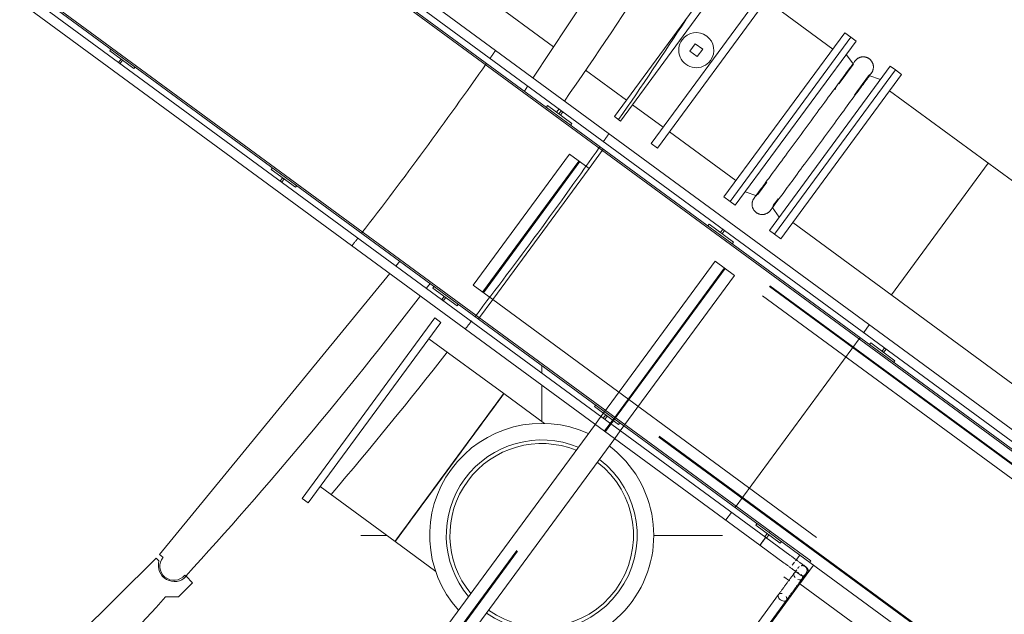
# Model space of a CAD drawing. Header units: metres. Extents: x 135583 to 135939, y 457896 to 458258.
# Tile 120 of 256: x 135658.47 to 135663.37, y 458118.76 to 458121.72. Entities that reach past the tile are written whole.
import ezdxf

# ---------------------------------------------------------------- set-up
doc = ezdxf.new("R2010")
doc.units = ezdxf.units.M
doc.linetypes.add('Hidden', pattern=[4, 2, -2])
doc.layers.add('NIEUWE INSTALLATIE', color=250, linetype='Continuous', lineweight=0)

msp = doc.modelspace()

# ---------------------------------------------------------------- linework, layer by layer
at = {"layer": 'NIEUWE INSTALLATIE'}
for p, q in [((135663.982, 458119.2589), (135623.2645, 458149.1732)), ((135623.2749, 458149.1057), (135663.9145, 458119.2486)), ((135663.8725, 458119.2421), (135623.2813, 458149.0637)), ((135623.283, 458149.0525), (135663.8613, 458119.2404)), ((135622.5501, 458148.2008), (135662.1495, 458119.1078)), ((135662.1781, 458119.1468), (135622.6176, 458148.2111)), ((135622.6596, 458148.2175), (135662.1959, 458119.171)), ((135662.2007, 458119.1774), (135622.6708, 458148.2192)), ((135661.9791, 458122.8867), (135661.0202, 458121.4338)), ((135662.026, 458122.0606), (135661.425, 458121.2426)), ((135662.0566, 458122.0381), (135661.4556, 458121.2201)), ((135660.5725, 458121.9943), (135661.1231, 458121.5897)), ((135662.2097, 458121.9256), (135661.6088, 458121.1076)), ((135662.2403, 458121.9031), (135661.6394, 458121.0851)), ((135662.5115, 458121.5786), (135662.1805, 458121.8217)), ((135662.5713, 458121.6599), (135661.9703, 458120.842)), ((135662.6019, 458121.6374), (135662.5713, 458121.6599)), ((135661.8278, 458121.605), (135661.8005, 458121.5679)), ((135661.8648, 458121.5778), (135661.8278, 458121.605)), ((135662.6019, 458121.6374), (135662.001, 458120.8195)), ((135658.9198, 458121.5779), (135658.9139, 458121.5698)), ((135658.9139, 458121.5698), (135659.0347, 458121.481)), ((135661.8005, 458121.5679), (135661.8376, 458121.5407)), ((135661.8376, 458121.5407), (135661.8648, 458121.5778)), ((135658.9703, 458121.5284), (135658.9581, 458121.5118)), ((135658.9662, 458121.5059), (135658.9783, 458121.5224)), ((135658.9783, 458121.5224), (135658.9703, 458121.5284)), ((135659.0347, 458121.481), (135659.0407, 458121.4891)), ((135661.2818, 458121.4732), (135661.4848, 458121.324)), ((135662.8235, 458121.4746), (135662.2226, 458120.6567)), ((135662.8542, 458121.4521), (135662.2532, 458120.6342)), ((135662.8542, 458121.4521), (135662.8235, 458121.4746)), ((135660.9945, 458121.3949), (135660.9775, 458121.3691)), ((135663.9217, 458120.5425), (135662.7944, 458121.3707)), ((135661.0928, 458121.2968), (135661.0868, 458121.2887)), ((135661.2137, 458121.208), (135661.0928, 458121.2968)), ((135661.138, 458121.2636), (135661.1499, 458121.2807)), ((135661.1613, 458121.2719), (135661.1492, 458121.2553)), ((135661.1492, 458121.2553), (135661.1572, 458121.2494)), ((135661.1572, 458121.2494), (135661.1694, 458121.266)), ((135661.5154, 458121.3015), (135661.6686, 458121.189)), ((135661.2077, 458121.1999), (135661.2137, 458121.208)), ((135661.425, 458121.2426), (135661.4556, 458121.2201)), ((135661.6992, 458121.1665), (135662.0301, 458120.9234)), ((135661.6088, 458121.1076), (135661.6394, 458121.0851)), ((135659.7237, 458120.9872), (135659.7178, 458120.9792)), ((135659.7178, 458120.9792), (135659.8387, 458120.8904)), ((135659.7742, 458120.9377), (135659.762, 458120.9212)), ((135659.7701, 458120.9153), (135659.7823, 458120.9318)), ((135659.7823, 458120.9318), (135659.7742, 458120.9377)), ((135659.8387, 458120.8904), (135659.8446, 458120.8984)), ((135661.9703, 458120.842), (135662.001, 458120.8195)), ((135662.313, 458120.7155), (135663.4403, 458119.8873)), ((135661.8967, 458120.7062), (135661.8908, 458120.6981)), ((135662.0176, 458120.6174), (135661.8967, 458120.7062)), ((135661.9653, 458120.6813), (135661.9531, 458120.6647)), ((135661.9612, 458120.6588), (135661.9733, 458120.6753)), ((135661.9531, 458120.6647), (135661.9612, 458120.6588)), ((135662.0116, 458120.6093), (135662.0176, 458120.6174)), ((135662.2226, 458120.6567), (135662.2532, 458120.6342)), ((135660.3576, 458120.5216), (135660.338, 458120.4977)), ((135660.3084, 458120.4616), (135659.1617, 458119.062)), ((135660.4892, 458120.3865), (135660.5079, 458120.4111)), ((135660.5276, 458120.3966), (135660.5217, 458120.3886)), ((135660.5217, 458120.3886), (135660.6426, 458120.2997)), ((135660.5781, 458120.3471), (135660.566, 458120.3306)), ((135660.574, 458120.3247), (135660.5862, 458120.3412)), ((135660.5862, 458120.3412), (135660.5781, 458120.3471)), ((135660.6426, 458120.2997), (135660.6485, 458120.3078)), ((135659.8714, 458119.3412), (135660.5316, 458120.2398)), ((135660.5622, 458120.2173), (135660.5316, 458120.2398)), ((135659.902, 458119.3187), (135660.5622, 458120.2173)), ((135660.8749, 458119.8628), (135660.5027, 458120.1363)), ((135662.7006, 458120.1155), (135662.6947, 458120.1075)), ((135662.8215, 458120.0267), (135662.7006, 458120.1155)), ((135662.7692, 458120.0906), (135662.757, 458120.0741)), ((135662.7651, 458120.0682), (135662.7772, 458120.0847)), ((135662.757, 458120.0741), (135662.7651, 458120.0682)), ((135661.0637, 458119.9645), (135661.0637, 458120.0028)), ((135662.8156, 458120.0187), (135662.8215, 458120.0267)), ((135661.0637, 458119.7219), (135661.0637, 458119.9067)), ((135661.0775, 458119.714), (135660.8749, 458119.8628)), ((135661.3315, 458119.806), (135661.3256, 458119.7979)), ((135661.3256, 458119.7979), (135661.4465, 458119.7091)), ((135661.3581, 458119.7482), (135661.3704, 458119.765)), ((135661.3581, 458119.7482), (135661.3704, 458119.765)), ((135661.382, 458119.7565), (135661.3699, 458119.74)), ((135661.3779, 458119.734), (135661.3901, 458119.7506)), ((135661.3901, 458119.7506), (135661.382, 458119.7565)), ((135659.7086, 458117.5031), (135661.3305, 458119.7107)), ((135659.7086, 458117.5031), (135661.3305, 458119.7107)), ((135661.4465, 458119.7091), (135661.4524, 458119.7172)), ((135661.473, 458119.7021), (135661.4548, 458119.6772)), ((135661.473, 458119.7021), (135661.4548, 458119.6772)), ((135661.4272, 458119.6396), (135659.8053, 458117.432)), ((135661.4272, 458119.6396), (135659.8053, 458117.432)), ((135660.6043, 458119.4945), (135660.562, 458119.4369)), ((135659.9615, 458119.3997), (135660.3338, 458119.1262)), ((135659.8714, 458119.3412), (135659.902, 458119.3187)), ((135662.1355, 458119.2154), (135662.1295, 458119.2073)), ((135662.1295, 458119.2073), (135662.2504, 458119.1185)), ((135660.1637, 458119.157), (135660.2918, 458119.157)), ((135661.62, 458119.157), (135661.9637, 458119.157)), ((135662.186, 458119.1659), (135662.1738, 458119.1493)), ((135662.299, 458119.058), (135662.1781, 458119.1468)), ((135662.1819, 458119.1434), (135662.194, 458119.1599)), ((135662.194, 458119.1599), (135662.186, 458119.1659)), ((135662.2007, 458119.1774), (135662.1959, 458119.171)), ((135662.2006, 458119.1774), (135662.1959, 458119.171)), ((135662.1959, 458119.171), (135662.3482, 458119.0591)), ((135662.4021, 458119.0294), (135662.2006, 458119.1774)), ((135660.3338, 458119.1262), (135660.3347, 458119.1275)), ((135660.3338, 458119.1262), (135660.5364, 458118.9774)), ((135662.1495, 458119.1079), (135662.2704, 458119.0191)), ((135662.2504, 458119.1185), (135662.2563, 458119.1266)), ((135659.1617, 458119.062), (135659.1791, 458119.0477)), ((135662.299, 458119.058), (135662.2999, 458119.0574)), ((135659.1451, 458119.0437), (135657.4654, 458117.3773)), ((135659.1592, 458119.0295), (135659.1451, 458119.0437)), ((135662.4167, 458119.0088), (135662.3371, 458118.9004)), ((135662.4167, 458119.0088), (135662.3486, 458118.9161)), ((135662.3974, 458119.0229), (135662.4021, 458119.0294)), ((135659.2874, 458118.959), (135659.2932, 458118.9542)), ((135659.3267, 458118.921), (135659.295, 458118.9529)), ((135662.2686, 458118.9507), (135662.2965, 458118.9303)), ((135662.3241, 458118.9473), (135662.3199, 458118.9538)), ((135659.2557, 458118.8505), (135659.3267, 458118.921)), ((135662.3348, 458118.9021), (135662.3371, 458118.9004)), ((135662.3486, 458118.9161), (135663.0739, 458118.3832)), ((135662.2425, 458118.863), (135660.7053, 458116.7708)), ((135662.3371, 458118.9004), (135660.749, 458116.7387)), ((135662.2427, 458118.8634), (135662.2425, 458118.863)), ((135659.1921, 458118.8508), (135659.2557, 458118.8505)), ((135660.7443, 458116.7422), (135662.2814, 458118.8344))]:
    msp.add_line(p, q, dxfattribs=at)
at = {"layer": 'NIEUWE INSTALLATIE', "extrusion": (0, 0, -1)}
for p, q in [((135662.001, 458120.8195), (135662.6019, 458121.6374)), ((135662.0268, 458120.8005), (135662.6277, 458121.6185)), ((135662.6277, 458121.6185), (135662.6019, 458121.6374)), ((135662.6147, 458121.5028), (135662.5789, 458121.552)), ((135662.1968, 458120.6756), (135662.7978, 458121.4936)), ((135662.8235, 458121.4746), (135662.2226, 458120.6567)), ((135662.8235, 458121.4746), (135662.7978, 458121.4936)), ((135662.7489, 458121.4271), (135662.6912, 458121.4465)), ((135662.137, 458120.8526), (135662.1836, 458120.9161)), ((135662.0756, 458120.867), (135662.1333, 458120.8476)), ((135662.001, 458120.8195), (135662.0268, 458120.8005)), ((135662.2099, 458120.7913), (135662.2456, 458120.7421)), ((135662.1968, 458120.6756), (135662.2226, 458120.6567))]:
    msp.add_line(p, q, dxfattribs=at)
at = {"layer": 'NIEUWE INSTALLATIE', "linetype": 'Hidden'}
for p, q in [((135661.2992, 458120.9838), (135661.3702, 458121.0805)), ((135661.2992, 458120.9838), (135661.3702, 458121.0805)), ((135660.7229, 458120.4021), (135661.2025, 458121.0549)), ((135660.7229, 458120.4021), (135661.2025, 458121.0549)), ((135660.7692, 458120.368), (135661.2488, 458121.0208)), ((135660.7692, 458120.368), (135661.2488, 458121.0208)), ((135660.7733, 458120.3651), (135661.2528, 458121.0179)), ((135660.7733, 458120.3651), (135661.2528, 458121.0179)), ((135661.2025, 458121.0549), (135661.2992, 458120.9838)), ((135661.2025, 458121.0549), (135661.2992, 458120.9838)), ((135663.8081, 458119.2119), (135661.3332, 458121.0301)), ((135663.8081, 458119.2119), (135661.3332, 458121.0301)), ((135663.8111, 458119.2159), (135661.3362, 458121.0342)), ((135663.8111, 458119.2159), (135661.3362, 458121.0342)), ((135663.2852, 458121.01), (135662.8039, 458120.3549)), ((135663.2852, 458121.01), (135662.8039, 458120.3549)), ((135661.2992, 458120.9838), (135660.8196, 458120.331)), ((135661.2992, 458120.9838), (135660.8196, 458120.331)), ((135663.774, 458119.1656), (135661.2992, 458120.9838)), ((135663.774, 458119.1656), (135661.2992, 458120.9838)), ((135661.3704, 458119.7651), (135661.927, 458120.5226)), ((135661.3704, 458119.7651), (135661.927, 458120.5226)), ((135661.3704, 458119.7651), (135661.927, 458120.5226)), ((135661.927, 458120.5226), (135662.0237, 458120.4515)), ((135661.927, 458120.5226), (135662.0237, 458120.4515)), ((135661.927, 458120.5226), (135662.0237, 458120.4515)), ((135661.4168, 458119.731), (135661.9733, 458120.4885)), ((135661.4168, 458119.731), (135661.9733, 458120.4885)), ((135661.4168, 458119.731), (135661.9733, 458120.4885)), ((135661.4208, 458119.7281), (135661.9773, 458120.4856)), ((135661.4208, 458119.7281), (135661.9773, 458120.4856)), ((135661.4208, 458119.7281), (135661.9773, 458120.4856)), ((135662.0237, 458120.4515), (135661.4731, 458119.7021)), ((135662.0237, 458120.4515), (135661.4731, 458119.7021)), ((135662.0237, 458120.4515), (135661.4731, 458119.7021)), ((135660.8196, 458120.331), (135660.7229, 458120.4021)), ((135660.8196, 458120.331), (135660.7229, 458120.4021)), ((135660.7485, 458120.2343), (135660.8196, 458120.331)), ((135660.7485, 458120.2343), (135660.8196, 458120.331)), ((135660.8196, 458120.331), (135663.2945, 458118.5128)), ((135660.8196, 458120.331), (135663.2945, 458118.5128)), ((135663.2575, 458118.4624), (135660.7826, 458120.2807)), ((135663.2575, 458118.4624), (135660.7826, 458120.2807)), ((135663.2604, 458118.4665), (135660.7855, 458120.2847)), ((135663.2604, 458118.4665), (135660.7855, 458120.2847)), ((135662.6934, 458120.2045), (135662.6659, 458120.167)), ((135662.6934, 458120.2045), (135662.6659, 458120.167)), ((135662.6475, 458120.142), (135662.0259, 458119.2959)), ((135662.6475, 458120.142), (135662.0259, 458119.2959)), ((135661.3305, 458119.7107), (135661.358, 458119.7482)), ((135661.3305, 458119.7107), (135661.358, 458119.7482)), ((135661.3305, 458119.7107), (135661.358, 458119.7482)), ((135661.3768, 458119.6767), (135661.4044, 458119.7141)), ((135661.3768, 458119.6767), (135661.4044, 458119.7141)), ((135661.3768, 458119.6767), (135661.4044, 458119.7141)), ((135661.3809, 458119.6737), (135661.4084, 458119.7112)), ((135661.3809, 458119.6737), (135661.4084, 458119.7112)), ((135661.3809, 458119.6737), (135661.4084, 458119.7112)), ((135661.4044, 458119.7142), (135661.4167, 458119.731)), ((135661.4044, 458119.7142), (135661.4167, 458119.731)), ((135661.4084, 458119.7112), (135661.4208, 458119.728)), ((135661.4084, 458119.7112), (135661.4208, 458119.728)), ((135659.7549, 458117.469), (135661.3768, 458119.6766)), ((135659.7549, 458117.469), (135661.3768, 458119.6766)), ((135659.7589, 458117.4661), (135661.3808, 458119.6737)), ((135659.7589, 458117.4661), (135661.3808, 458119.6737)), ((135661.4547, 458119.6771), (135661.4272, 458119.6397)), ((135661.4547, 458119.6771), (135661.4272, 458119.6397)), ((135661.4547, 458119.6771), (135661.4272, 458119.6397)), ((135662.0076, 458119.271), (135661.98, 458119.2335)), ((135662.0076, 458119.271), (135661.98, 458119.2335)), ((135662.3265, 458119.0296), (135662.3482, 458119.0591)), ((135662.3482, 458119.0591), (135663.2105, 458118.4256)), ((135660.5994, 458116.6787), (135662.308, 458119.0043)), ((135662.3106, 458119.0078), (135662.3218, 458119.023))]:
    msp.add_line(p, q, dxfattribs=at)
at = {"layer": 'NIEUWE INSTALLATIE', "extrusion": (0, 0, -1), "flags": 128}
for points in [[(-135662.6226, 458121.519), (-135662.6224, 458121.5187), (-135662.6218, 458121.5179), (-135662.6208, 458121.5165), (-135662.6194, 458121.5146), (-135662.6176, 458121.5122), (-135662.6154, 458121.5092), (-135662.6128, 458121.5057), (-135662.6098, 458121.5016), (-135662.6065, 458121.4971), (-135662.6028, 458121.492), (-135662.5987, 458121.4864), (-135662.5942, 458121.4804), (-135662.5894, 458121.4738), (-135662.5842, 458121.4668), (-135662.5787, 458121.4593), (-135662.5729, 458121.4513), (-135662.5667, 458121.4429), (-135662.5602, 458121.4341), (-135662.5535, 458121.4249), (-135662.5464, 458121.4153), (-135662.5391, 458121.4053), (-135662.5314, 458121.3949), (-135662.5236, 458121.3842), (-135662.5155, 458121.3732), (-135662.5071, 458121.3618), (-135662.4985, 458121.3502), (-135662.4898, 458121.3382), (-135662.4808, 458121.326), (-135662.4717, 458121.3136), (-135662.4624, 458121.301), (-135662.453, 458121.2881), (-135662.4434, 458121.2751), (-135662.4337, 458121.2619), (-135662.4239, 458121.2486), (-135662.4141, 458121.2352), (-135662.4041, 458121.2217), (-135662.3942, 458121.2081), (-135662.3841, 458121.1944), (-135662.3741, 458121.1808), (-135662.364, 458121.1671), (-135662.354, 458121.1534), (-135662.344, 458121.1398), (-135662.334, 458121.1263), (-135662.3241, 458121.1128), (-135662.3143, 458121.0994), (-135662.3046, 458121.0861), (-135662.2949, 458121.073), (-135662.2854, 458121.0601), (-135662.2761, 458121.0473), (-135662.2668, 458121.0348), (-135662.2578, 458121.0225), (-135662.2489, 458121.0104), (-135662.2403, 458120.9986), (-135662.2318, 458120.9871), (-135662.2235, 458120.9759), (-135662.2155, 458120.965), (-135662.2078, 458120.9544), (-135662.2003, 458120.9442), (-135662.1931, 458120.9344), (-135662.1861, 458120.9249), (-135662.1795, 458120.9159), (-135662.1732, 458120.9073), (-135662.1672, 458120.8991), (-135662.1615, 458120.8914), (-135662.1561, 458120.8841), (-135662.1511, 458120.8773), (-135662.1465, 458120.8709), (-135662.1422, 458120.8651), (-135662.1382, 458120.8598), (-135662.1347, 458120.8549), (-135662.1315, 458120.8506), (-135662.1287, 458120.8468), (-135662.1263, 458120.8435), (-135662.1243, 458120.8408), (-135662.1227, 458120.8386), (-135662.122, 458120.8376)], [(-135662.6213, 458121.5172), (-135662.6221, 458121.5184), (-135662.6225, 458121.5189), (-135662.6226, 458121.519)], [(-135662.6226, 458121.519), (-135662.6238, 458121.5206), (-135662.6251, 458121.5222), (-135662.6265, 458121.5237), (-135662.6279, 458121.5251), (-135662.6294, 458121.5265), (-135662.6309, 458121.5279), (-135662.6325, 458121.5291), (-135662.6341, 458121.5303), (-135662.6358, 458121.5315), (-135662.6375, 458121.5325), (-135662.6393, 458121.5336), (-135662.6411, 458121.5345), (-135662.6429, 458121.5353), (-135662.6448, 458121.5361), (-135662.6467, 458121.5368), (-135662.6486, 458121.5375), (-135662.6506, 458121.538), (-135662.6525, 458121.5385), (-135662.6545, 458121.5389), (-135662.6565, 458121.5392), (-135662.6585, 458121.5395), (-135662.6606, 458121.5396), (-135662.6626, 458121.5397), (-135662.6646, 458121.5397), (-135662.6666, 458121.5396), (-135662.6687, 458121.5394), (-135662.6707, 458121.5392), (-135662.6727, 458121.5388), (-135662.6747, 458121.5384), (-135662.6766, 458121.538), (-135662.6786, 458121.5374), (-135662.6805, 458121.5367), (-135662.6824, 458121.536), (-135662.6843, 458121.5352), (-135662.6861, 458121.5344), (-135662.6879, 458121.5334), (-135662.6897, 458121.5324), (-135662.6914, 458121.5313), (-135662.693, 458121.5302), (-135662.6947, 458121.529), (-135662.6962, 458121.5277), (-135662.6978, 458121.5263), (-135662.6992, 458121.5249), (-135662.7006, 458121.5235), (-135662.702, 458121.522), (-135662.7033, 458121.5204), (-135662.7045, 458121.5188), (-135662.7057, 458121.5171), (-135662.7068, 458121.5154), (-135662.7078, 458121.5136), (-135662.7087, 458121.5119), (-135662.7096, 458121.51), (-135662.7104, 458121.5082), (-135662.7111, 458121.5063), (-135662.7118, 458121.5043), (-135662.7124, 458121.5024), (-135662.7129, 458121.5004), (-135662.7133, 458121.4985), (-135662.7136, 458121.4965), (-135662.7139, 458121.4944), (-135662.7141, 458121.4924), (-135662.7142, 458121.4904), (-135662.7142, 458121.4884), (-135662.7141, 458121.4863), (-135662.714, 458121.4843), (-135662.7137, 458121.4823), (-135662.7134, 458121.4803), (-135662.713, 458121.4783), (-135662.7126, 458121.4763), (-135662.712, 458121.4744), (-135662.7114, 458121.4724), (-135662.7107, 458121.4705), (-135662.7099, 458121.4687), (-135662.7091, 458121.4668), (-135662.7082, 458121.465), (-135662.7072, 458121.4632), (-135662.7061, 458121.4615), (-135662.705, 458121.4598), (-135662.7038, 458121.4582), (-135662.7025, 458121.4566), (-135662.7012, 458121.4551), (-135662.6998, 458121.4536), (-135662.6984, 458121.4522), (-135662.6969, 458121.4508), (-135662.6953, 458121.4495), (-135662.6937, 458121.4483), (-135662.692, 458121.4471), (-135662.6912, 458121.4465)], [(-135662.2019, 458120.7751), (-135662.2021, 458120.7754), (-135662.2027, 458120.7762), (-135662.2037, 458120.7776), (-135662.2051, 458120.7795), (-135662.2069, 458120.7819), (-135662.2091, 458120.7849), (-135662.2117, 458120.7884), (-135662.2147, 458120.7925), (-135662.218, 458120.797), (-135662.2218, 458120.8021), (-135662.2259, 458120.8077), (-135662.2303, 458120.8137), (-135662.2351, 458120.8203), (-135662.2403, 458120.8273), (-135662.2458, 458120.8348), (-135662.2516, 458120.8428), (-135662.2578, 458120.8512), (-135662.2643, 458120.86), (-135662.271, 458120.8692), (-135662.2781, 458120.8788), (-135662.2855, 458120.8888), (-135662.2931, 458120.8992), (-135662.3009, 458120.9099), (-135662.3091, 458120.9209), (-135662.3174, 458120.9323), (-135662.326, 458120.9439), (-135662.3347, 458120.9559), (-135662.3437, 458120.9681), (-135662.3528, 458120.9805), (-135662.3621, 458120.9931), (-135662.3715, 458121.006), (-135662.3811, 458121.019), (-135662.3908, 458121.0322), (-135662.4006, 458121.0455), (-135662.4104, 458121.0589), (-135662.4204, 458121.0724), (-135662.4304, 458121.086), (-135662.4404, 458121.0997), (-135662.4504, 458121.1133), (-135662.4605, 458121.127), (-135662.4705, 458121.1407), (-135662.4805, 458121.1543), (-135662.4905, 458121.1678), (-135662.5004, 458121.1813), (-135662.5102, 458121.1947), (-135662.5199, 458121.208), (-135662.5296, 458121.2211), (-135662.5391, 458121.234), (-135662.5485, 458121.2468), (-135662.5577, 458121.2593), (-135662.5667, 458121.2716), (-135662.5756, 458121.2837), (-135662.5843, 458121.2955), (-135662.5927, 458121.307), (-135662.601, 458121.3182), (-135662.609, 458121.3291), (-135662.6167, 458121.3397), (-135662.6242, 458121.3499), (-135662.6314, 458121.3597), (-135662.6384, 458121.3692), (-135662.645, 458121.3782), (-135662.6513, 458121.3868), (-135662.6573, 458121.395), (-135662.663, 458121.4027), (-135662.6684, 458121.41), (-135662.6734, 458121.4168), (-135662.678, 458121.4232), (-135662.6823, 458121.429), (-135662.6863, 458121.4344), (-135662.6898, 458121.4392), (-135662.693, 458121.4435), (-135662.6958, 458121.4473), (-135662.6982, 458121.4506), (-135662.7002, 458121.4533), (-135662.7018, 458121.4555), (-135662.7025, 458121.4565)], [(-135662.7043, 458121.4589), (-135662.7041, 458121.4587), (-135662.7035, 458121.4579), (-135662.7025, 458121.4565)], [(-135662.703, 458121.4572), (-135662.7039, 458121.4583), (-135662.7043, 458121.4589), (-135662.7043, 458121.4589)], [(-135662.2019, 458120.7751), (-135662.2007, 458120.7735), (-135662.1994, 458120.7719), (-135662.198, 458120.7704), (-135662.1966, 458120.769), (-135662.1951, 458120.7676), (-135662.1936, 458120.7662), (-135662.192, 458120.765), (-135662.1904, 458120.7638), (-135662.1887, 458120.7626), (-135662.187, 458120.7616), (-135662.1852, 458120.7606), (-135662.1834, 458120.7596), (-135662.1816, 458120.7588), (-135662.1797, 458120.758), (-135662.1778, 458120.7573), (-135662.1759, 458120.7566), (-135662.174, 458120.7561), (-135662.172, 458120.7556), (-135662.17, 458120.7552), (-135662.168, 458120.7549), (-135662.166, 458120.7546), (-135662.164, 458120.7545), (-135662.1619, 458120.7544), (-135662.1599, 458120.7544), (-135662.1579, 458120.7545), (-135662.1558, 458120.7547), (-135662.1538, 458120.7549), (-135662.1518, 458120.7553), (-135662.1498, 458120.7557), (-135662.1479, 458120.7562), (-135662.1459, 458120.7567), (-135662.144, 458120.7574), (-135662.1421, 458120.7581), (-135662.1402, 458120.7589), (-135662.1384, 458120.7597), (-135662.1366, 458120.7607), (-135662.1349, 458120.7617), (-135662.1331, 458120.7628), (-135662.1315, 458120.7639), (-135662.1298, 458120.7651), (-135662.1283, 458120.7664), (-135662.1267, 458120.7678), (-135662.1253, 458120.7692), (-135662.1239, 458120.7706), (-135662.1225, 458120.7721), (-135662.1212, 458120.7737), (-135662.12, 458120.7753), (-135662.1189, 458120.777), (-135662.1178, 458120.7787), (-135662.1167, 458120.7805), (-135662.1158, 458120.7823), (-135662.1149, 458120.7841), (-135662.1141, 458120.7859), (-135662.1134, 458120.7878), (-135662.1127, 458120.7898), (-135662.1121, 458120.7917), (-135662.1116, 458120.7937), (-135662.1112, 458120.7957), (-135662.1109, 458120.7977), (-135662.1106, 458120.7997), (-135662.1105, 458120.8017), (-135662.1104, 458120.8037), (-135662.1103, 458120.8057), (-135662.1104, 458120.8078), (-135662.1105, 458120.8098), (-135662.1108, 458120.8118), (-135662.1111, 458120.8138), (-135662.1115, 458120.8158), (-135662.1119, 458120.8178), (-135662.1125, 458120.8197), (-135662.1131, 458120.8217), (-135662.1138, 458120.8236), (-135662.1146, 458120.8254), (-135662.1154, 458120.8273), (-135662.1164, 458120.8291), (-135662.1173, 458120.8309), (-135662.1184, 458120.8326), (-135662.1195, 458120.8343), (-135662.1202, 458120.8352)], [(-135662.1202, 458120.8352), (-135662.1204, 458120.8354), (-135662.121, 458120.8363), (-135662.122, 458120.8376)], [(-135662.1215, 458120.8369), (-135662.1207, 458120.8358), (-135662.1202, 458120.8352), (-135662.1202, 458120.8352)], [(-135662.2032, 458120.7769), (-135662.2024, 458120.7757), (-135662.202, 458120.7752), (-135662.2019, 458120.7751)]]:
    msp.add_lwpolyline(points, dxfattribs=at)
at = {"layer": 'NIEUWE INSTALLATIE', "flags": 128}
for points in [[(135662.3796, 458118.9988), (135662.3796, 458118.9988), (135662.3794, 458118.999), (135662.379, 458118.9992), (135662.3786, 458118.9995), (135662.378, 458119), (135662.3773, 458119.0005), (135662.3765, 458119.0011), (135662.3755, 458119.0018), (135662.3744, 458119.0026), (135662.3733, 458119.0034), (135662.3719, 458119.0044), (135662.3705, 458119.0055), (135662.369, 458119.0066), (135662.3673, 458119.0078), (135662.3655, 458119.0091), (135662.3637, 458119.0105), (135662.3617, 458119.0119), (135662.3596, 458119.0135), (135662.3574, 458119.0151), (135662.3552, 458119.0167), (135662.3528, 458119.0185), (135662.3504, 458119.0203), (135662.3478, 458119.0221), (135662.3452, 458119.024), (135662.3426, 458119.026), (135662.3398, 458119.028), (135662.337, 458119.0301), (135662.3341, 458119.0322), (135662.3312, 458119.0343), (135662.3282, 458119.0365), (135662.3252, 458119.0387), (135662.3221, 458119.041), (135662.319, 458119.0433), (135662.3159, 458119.0456), (135662.3127, 458119.0479), (135662.3095, 458119.0503), (135662.3063, 458119.0526), (135662.3031, 458119.055), (135662.2999, 458119.0573), (135662.299, 458119.058)], [(135662.2704, 458119.0191), (135662.2737, 458119.0167), (135662.2769, 458119.0143), (135662.2801, 458119.012), (135662.2833, 458119.0096), (135662.2864, 458119.0073), (135662.2896, 458119.005), (135662.2927, 458119.0027), (135662.2958, 458119.0004), (135662.2988, 458118.9982), (135662.3018, 458118.996), (135662.3048, 458118.9938), (135662.3076, 458118.9917), (135662.3105, 458118.9896), (135662.3132, 458118.9876), (135662.3159, 458118.9856), (135662.3186, 458118.9837), (135662.3211, 458118.9818), (135662.3236, 458118.98), (135662.3259, 458118.9783), (135662.3282, 458118.9766), (135662.3304, 458118.975), (135662.3325, 458118.9734), (135662.3345, 458118.9719), (135662.3364, 458118.9706), (135662.3382, 458118.9692), (135662.3399, 458118.968), (135662.3415, 458118.9668), (135662.343, 458118.9658), (135662.3443, 458118.9648), (135662.3455, 458118.9639), (135662.3466, 458118.9631), (135662.3476, 458118.9623), (135662.3485, 458118.9617), (135662.3492, 458118.9612), (135662.3498, 458118.9607), (135662.3503, 458118.9604), (135662.3507, 458118.9601), (135662.3509, 458118.9599), (135662.351, 458118.9598)], [(135662.3405, 458118.9965), (135662.3411, 458118.9973), (135662.3417, 458118.998), (135662.3424, 458118.9987), (135662.3431, 458118.9994), (135662.3438, 458119.0001), (135662.3445, 458119.0007), (135662.3452, 458119.0013)], [(135662.3548, 458119.0058), (135662.3557, 458119.006), (135662.3567, 458119.0061), (135662.3576, 458119.0062), (135662.3586, 458119.0063), (135662.3596, 458119.0063), (135662.3605, 458119.0063), (135662.3615, 458119.0063), (135662.3625, 458119.0062), (135662.3634, 458119.0061), (135662.3644, 458119.0059), (135662.3653, 458119.0057), (135662.3663, 458119.0055), (135662.3672, 458119.0052), (135662.3681, 458119.0049), (135662.369, 458119.0046), (135662.3699, 458119.0042), (135662.3708, 458119.0038), (135662.3716, 458119.0034), (135662.3725, 458119.0029), (135662.3733, 458119.0024), (135662.3741, 458119.0018), (135662.3743, 458119.0017)], [(135662.3743, 458119.0017), (135662.3751, 458119.0011), (135662.3758, 458119.0004), (135662.3765, 458118.9998), (135662.3772, 458118.9991), (135662.3779, 458118.9984), (135662.3785, 458118.9977), (135662.3791, 458118.9969), (135662.3797, 458118.9962), (135662.3802, 458118.9954), (135662.3807, 458118.9945), (135662.3812, 458118.9937), (135662.3817, 458118.9929), (135662.3821, 458118.992), (135662.3824, 458118.9911), (135662.3828, 458118.9902), (135662.3831, 458118.9893), (135662.3833, 458118.9883), (135662.3836, 458118.9874), (135662.3838, 458118.9864), (135662.3839, 458118.9855), (135662.384, 458118.9845), (135662.3841, 458118.9836), (135662.3841, 458118.9826), (135662.3841, 458118.9816), (135662.3841, 458118.9807), (135662.384, 458118.9797), (135662.3839, 458118.9788), (135662.3837, 458118.9778), (135662.3835, 458118.9769), (135662.3833, 458118.9759), (135662.383, 458118.975), (135662.3827, 458118.9741), (135662.3824, 458118.9732), (135662.382, 458118.9723), (135662.3816, 458118.9714), (135662.3812, 458118.9706), (135662.3807, 458118.9697), (135662.3802, 458118.9689), (135662.3796, 458118.9681), (135662.3795, 458118.9679)], [(135662.3745, 458119.0026), (135662.3752, 458119.002), (135662.3762, 458119.0013), (135662.3771, 458119.0006), (135662.3778, 458119.0001), (135662.3784, 458118.9996), (135662.3789, 458118.9993), (135662.3793, 458118.999), (135662.3795, 458118.9988), (135662.3796, 458118.9988)], [(135662.3327, 458118.9858), (135662.3315, 458118.9842), (135662.3302, 458118.9824), (135662.3288, 458118.9805), (135662.3274, 458118.9786), (135662.3258, 458118.9765), (135662.3242, 458118.9743), (135662.3226, 458118.972), (135662.3208, 458118.9697), (135662.319, 458118.9672), (135662.3172, 458118.9647), (135662.3153, 458118.9621), (135662.3133, 458118.9594), (135662.3113, 458118.9567), (135662.3092, 458118.9539), (135662.3071, 458118.951), (135662.305, 458118.9481), (135662.3028, 458118.9451), (135662.3006, 458118.9421), (135662.2983, 458118.939), (135662.296, 458118.9359), (135662.2937, 458118.9328), (135662.2914, 458118.9296), (135662.289, 458118.9264), (135662.2867, 458118.9232), (135662.2843, 458118.92), (135662.282, 458118.9168), (135662.2796, 458118.9135), (135662.2772, 458118.9103), (135662.2749, 458118.9071), (135662.2725, 458118.9039), (135662.2702, 458118.9007), (135662.2679, 458118.8976), (135662.2656, 458118.8945), (135662.2633, 458118.8914), (135662.2611, 458118.8883), (135662.2589, 458118.8853), (135662.2567, 458118.8824), (135662.2545, 458118.8795), (135662.2525, 458118.8766), (135662.2504, 458118.8738), (135662.2484, 458118.8711), (135662.2465, 458118.8685), (135662.2446, 458118.8659), (135662.2428, 458118.8634), (135662.2425, 458118.863)], [(135662.2814, 458118.8344), (135662.2832, 458118.8369), (135662.2851, 458118.8395), (135662.287, 458118.8421), (135662.289, 458118.8448), (135662.291, 458118.8476), (135662.2931, 458118.8504), (135662.2953, 458118.8533), (135662.2974, 458118.8562), (135662.2996, 458118.8592), (135662.3019, 458118.8623), (135662.3041, 458118.8654), (135662.3064, 458118.8685), (135662.3087, 458118.8716), (135662.3111, 458118.8748), (135662.3134, 458118.878), (135662.3158, 458118.8812), (135662.3181, 458118.8844), (135662.3205, 458118.8876), (135662.3229, 458118.8909), (135662.3252, 458118.8941), (135662.3276, 458118.8973), (135662.3299, 458118.9005), (135662.3323, 458118.9036), (135662.3346, 458118.9068), (135662.3368, 458118.9099), (135662.3391, 458118.913), (135662.3413, 458118.916), (135662.3435, 458118.919), (135662.3457, 458118.9219), (135662.3478, 458118.9248), (135662.3499, 458118.9276), (135662.3519, 458118.9304), (135662.3539, 458118.9331), (135662.3558, 458118.9357), (135662.3577, 458118.9382), (135662.3595, 458118.9407), (135662.3612, 458118.9431), (135662.3629, 458118.9454), (135662.3645, 458118.9475), (135662.366, 458118.9496), (135662.3675, 458118.9516), (135662.3689, 458118.9535), (135662.3702, 458118.9553), (135662.3714, 458118.957), (135662.3726, 458118.9585), (135662.3736, 458118.96), (135662.3746, 458118.9613), (135662.3755, 458118.9625), (135662.3763, 458118.9636), (135662.377, 458118.9646), (135662.3777, 458118.9655), (135662.3782, 458118.9662), (135662.3786, 458118.9668), (135662.379, 458118.9672), (135662.3792, 458118.9676), (135662.3794, 458118.9678), (135662.3795, 458118.9679)], [(135662.3199, 458118.9538), (135662.318, 458118.9604), (135662.3188, 458118.9663), (135662.3202, 458118.9688)], [(135662.3202, 458118.9688), (135662.3221, 458118.9708), (135662.3275, 458118.9733), (135662.3344, 458118.9736), (135662.3419, 458118.9715)], [(135662.3405, 458118.9965), (135662.3405, 458118.9964), (135662.3403, 458118.9962), (135662.3401, 458118.9959), (135662.3398, 458118.9955), (135662.3393, 458118.9949), (135662.3388, 458118.9942), (135662.3382, 458118.9934), (135662.3375, 458118.9924)], [(135662.338, 458118.993), (135662.3386, 458118.9939), (135662.3392, 458118.9946), (135662.3396, 458118.9953), (135662.34, 458118.9958), (135662.3403, 458118.9961), (135662.3404, 458118.9964), (135662.3405, 458118.9965)], [(135662.351, 458118.9598), (135662.351, 458118.9599), (135662.3508, 458118.96), (135662.3504, 458118.9603), (135662.35, 458118.9606), (135662.3494, 458118.961), (135662.3487, 458118.9615), (135662.3479, 458118.9622), (135662.3469, 458118.9629), (135662.3459, 458118.9636)], [(135662.3848, 458118.965), (135662.3842, 458118.9642), (135662.3836, 458118.9635), (135662.3829, 458118.9628), (135662.3823, 458118.9621), (135662.3816, 458118.9614), (135662.3808, 458118.9608), (135662.3801, 458118.9602), (135662.3793, 458118.9596), (135662.3785, 458118.9591), (135662.3777, 458118.9586), (135662.3768, 458118.9581), (135662.376, 458118.9576), (135662.3751, 458118.9572), (135662.3742, 458118.9569), (135662.3733, 458118.9565), (135662.3724, 458118.9562), (135662.3715, 458118.956), (135662.3705, 458118.9557), (135662.3696, 458118.9555), (135662.3686, 458118.9554), (135662.3677, 458118.9553), (135662.3667, 458118.9552), (135662.3657, 458118.9552), (135662.3648, 458118.9552), (135662.3638, 458118.9552), (135662.3628, 458118.9553), (135662.3619, 458118.9554), (135662.3609, 458118.9556), (135662.36, 458118.9558), (135662.359, 458118.956), (135662.3581, 458118.9563), (135662.3572, 458118.9566), (135662.3563, 458118.9569), (135662.3554, 458118.9573), (135662.3545, 458118.9577), (135662.3537, 458118.9581), (135662.3528, 458118.9586), (135662.352, 458118.9591), (135662.3512, 458118.9597), (135662.351, 458118.9598)], [(135662.3552, 458118.9617), (135662.3594, 458118.9552), (135662.3612, 458118.9485), (135662.3604, 458118.9426), (135662.3591, 458118.9402)], [(135662.3795, 458118.9679), (135662.3794, 458118.9678), (135662.3793, 458118.9676), (135662.379, 458118.9673), (135662.3787, 458118.9669), (135662.3783, 458118.9663), (135662.3778, 458118.9656), (135662.3771, 458118.9648), (135662.3764, 458118.9638), (135662.3757, 458118.9627), (135662.3755, 458118.9626)], [(135662.3796, 458118.9988), (135662.3804, 458118.9982), (135662.3811, 458118.9976), (135662.3818, 458118.9969), (135662.3825, 458118.9962), (135662.3832, 458118.9955), (135662.3838, 458118.9948), (135662.3844, 458118.9941), (135662.385, 458118.9933), (135662.3856, 458118.9925), (135662.3861, 458118.9917), (135662.3865, 458118.9908), (135662.387, 458118.99), (135662.3874, 458118.9891), (135662.3878, 458118.9882), (135662.3881, 458118.9873), (135662.3884, 458118.9864), (135662.3887, 458118.9855), (135662.3889, 458118.9845), (135662.3891, 458118.9836), (135662.3892, 458118.9826), (135662.3894, 458118.9817), (135662.3894, 458118.9807), (135662.3895, 458118.9797), (135662.3895, 458118.9788), (135662.3894, 458118.9778), (135662.3893, 458118.9768), (135662.3892, 458118.9759), (135662.3891, 458118.9749), (135662.3889, 458118.974), (135662.3886, 458118.973), (135662.3884, 458118.9721), (135662.3881, 458118.9712), (135662.3877, 458118.9703), (135662.3873, 458118.9694), (135662.3869, 458118.9685), (135662.3865, 458118.9677), (135662.386, 458118.9668), (135662.3855, 458118.966), (135662.3849, 458118.9652), (135662.3848, 458118.965)], [(135662.3591, 458118.9402), (135662.3572, 458118.9382), (135662.3517, 458118.9357), (135662.3449, 458118.9354), (135662.3374, 458118.9375)], [(135662.2604, 458118.867), (135662.2549, 458118.868), (135662.2498, 458118.8676), (135662.2456, 458118.8659), (135662.2425, 458118.863), (135662.2407, 458118.8592), (135662.2403, 458118.8547), (135662.2415, 458118.8497), (135662.244, 458118.8447), (135662.2477, 458118.84), (135662.2525, 458118.8358)], [(135662.2525, 458118.8358), (135662.2578, 458118.8326), (135662.2635, 458118.8304), (135662.269, 458118.8295), (135662.274, 458118.8299), (135662.2783, 458118.8316), (135662.2814, 458118.8344), (135662.2832, 458118.8382), (135662.2835, 458118.8428), (135662.2824, 458118.8477), (135662.2799, 458118.8527)]]:
    msp.add_lwpolyline(points, dxfattribs=at)
at = {"layer": 'NIEUWE INSTALLATIE'}
for centre, radius, start, end in [((135643.6734, 458133.4899), 21.3189, 325.18703, 329.61773), ((135661.8327, 458121.5729), 0.0875, 323.696, 143.696), ((135661.8327, 458121.5729), 0.0875, 143.696, 323.696), ((135643.5427, 458133.3214), 21.3189, 317.62995, 322.5214), ((135661.0637, 458119.157), 0.5575, 65.4021, 221.9899), ((135661.0637, 458119.157), 0.475, 67.4761, 219.9159), ((135661.0637, 458119.157), 0.457, 68.0355, 219.3565), ((135661.0637, 458119.157), 0.5575, 234.4387, 52.9533), ((135661.0637, 458119.157), 0.475, 234.5681, 52.8239), ((135661.0637, 458119.157), 0.457, 234.6028, 52.7892), ((135659.2333, 458119.0033), 0.07, 140.673, 320.673), ((135643.3953, 458133.1672), 21.3189, 311.72831, 317.81445)]:
    msp.add_arc(centre, radius, start, end, dxfattribs=at)
at = {"layer": 'NIEUWE INSTALLATIE', "linetype": 'Hidden'}
for radius, start, end in [(23.665, 325.37449, 326.82608), (23.665, 325.37449, 326.82608), (22.965, 325.09561, 325.21184), (22.965, 325.09561, 325.21184), (22.965, 323.696, 325.0183), (22.965, 323.696, 325.0183), (23.665, 325.0542, 325.16698), (23.665, 325.0542, 325.16698), (22.965, 322.39865, 323.696), (22.965, 322.39865, 323.696), (23.665, 323.696, 324.97919), (23.665, 323.696, 324.97919), (22.965, 322.20543, 322.32135), (22.965, 322.20543, 322.32135), (23.665, 322.43703, 323.696), (23.665, 322.43703, 323.696), (23.665, 322.24946, 322.37247), (23.665, 322.24946, 322.37247), (23.665, 319.67911, 321.89272), (23.665, 319.67911, 321.89272)]:
    msp.add_arc((135641.973, 458134.6736), radius, start, end, dxfattribs=at)
at = {"layer": 'NIEUWE INSTALLATIE', "extrusion": (0, 0, -1)}
for centre, start_param, end_param in [((135662.374, 458121.1752), 0, 0.793052), ((135662.4505, 458121.1189), 0, 0.793052), ((135662.374, 458121.1752), 0.877492, 0.903981), ((135662.4505, 458121.1189), 2.628825, 2.967065)]:
    msp.add_ellipse(centre, major_axis=(0.2407, 0.3276), ratio=0.000001, start_param=start_param, end_param=end_param, dxfattribs=at)
at = {"layer": 'NIEUWE INSTALLATIE'}
for centre, major_axis, ratio, start_param, end_param in [((135660.6043, 458119.4945), (0.2706, 0.3683), 0.000001, 1.099557, 7.34181), ((135660.6043, 458119.4945), (0.2706, 0.3683), 0.000001, 2.017384, 8.240915), ((135660.6043, 458119.4945), (0.2706, 0.3683), 0.000001, 5.81772, 11.910084), ((135660.6043, 458119.4945), (0.2706, 0.3683), 0.000001, 1.957687, 8.154837), ((135660.6043, 458119.4945), (0.2706, 0.3683), 0.000001, 5.978605, 11.96665), ((135660.6043, 458119.4945), (0.2706, 0.3683), 0.000001, 1.256637, 7.501203), ((135660.6043, 458119.4945), (0.2706, 0.3683), 0.000001, 5.658588, 11.394599), ((135660.6043, 458119.4945), (0.2706, 0.3683), 0.000001, 4.452757, 9.791906), ((135660.6043, 458119.4945), (0.2706, 0.3683), 0.000001, 2.391567, 8.406743), ((135660.6043, 458119.4945), (0.2706, 0.3683), 0.000001, 3.768181, 9.181848), ((135660.6043, 458119.4945), (0.2706, 0.3683), 0.000001, 6.20051, 11.861006), ((135660.6043, 458119.4945), (0.2706, 0.3683), 0.000001, 1.413717, 6.283185), ((135660.6043, 458119.4945), (0.2706, 0.3683), 0.000001, 3.522705, 8.895719), ((135660.6043, 458119.4945), (0.2706, 0.3683), 0.000001, 5.684699, 7.381944), ((135660.6043, 458119.4945), (0.2706, 0.3683), 0.000001, 5.258555, 7.066187), ((135660.6043, 458119.4945), (0.2706, 0.3683), 0.000001, 0.314159, 0.394991), ((135660.6043, 458119.4945), (0.2706, 0.3683), 0.000001, 0.628318, 1.315815), ((135660.6043, 458119.4945), (0.2706, 0.3683), 0.000001, 0.471239, 1.007871), ((135660.6043, 458119.4945), (0.2706, 0.3683), 0.000001, 0.85651, 0.941012), ((135660.6043, 458119.4945), (0.2706, 0.3683), 0.000001, 0.785398, 0.877693), ((135660.6043, 458119.4945), (0.2706, 0.3683), 0.000001, 0.942478, 1.425861), ((135660.6043, 458119.4945), (0.2706, 0.3683), 0.000001, 1.012016, 1.240102), ((135660.6043, 458119.4945), (0.2706, 0.3683), 0.000001, 1.093473, 1.405449), ((135660.6043, 458119.4945), (0.2706, 0.3683), 0.000001, 1.710037, 1.785759), ((135660.6043, 458119.4945), (0.2706, 0.3683), 0.000001, 2.28726, 4.558903), ((135660.6043, 458119.4945), (0.2706, 0.3683), 0.000001, 1.785736, 2.263738), ((135660.6043, 458119.4945), (0.2706, 0.3683), 0.000001, 2.123498, 3.604432), ((135660.6043, 458119.4945), (0.2706, 0.3683), 0.000001, 2.450096, 4.257063), ((135660.6043, 458119.4945), (0.2706, 0.3683), 0.000001, 2.027515, 2.450186), ((135660.6043, 458119.4945), (0.2706, 0.3683), 0.000001, 2.129026, 2.287338), ((135660.6043, 458119.4945), (0.2706, 0.3683), 0.000001, 2.61243, 2.912792), ((135662.1638, 458119.1273), (-0.0143, -0.0195), 0.000001, 0, 3.926991), ((135662.1638, 458119.1273), (-0.0143, -0.0195), 0.000001, 0, 5.063268), ((135662.1638, 458119.1273), (0.0143, 0.0195), 0.000001, 1.308997, 4.45059), ((135662.1638, 458119.1273), (0.0143, 0.0195), 0.000001, 2.490222, 2.617994), ((135662.1638, 458119.1273), (-0.0143, -0.0195), 0.000001, 5.331155, 5.497787), ((135662.1638, 458119.1273), (-0.0143, -0.0195), 0.000001, 5.067619, 5.327869), ((135662.1638, 458119.1273), (0.0143, 0.0195), 0.000001, 1.061061, 1.285523), ((135662.1638, 458119.1273), (0.0143, 0.0195), 0.000001, 0.785398, 0.95203), ((135662.1638, 458119.1273), (0.0143, 0.0195), 0.000001, 0.857072, 0.953052), ((135662.1638, 458119.1273), (0.0143, 0.0195), 0.000001, 0.785398, 0.802729), ((135662.1638, 458119.1273), (-0.0066, -0.0232), 1, 2.577116, 2.712123), ((135659.2359, 458119.0068), (-0.0782, -0.0168), 1, 5.785696, 8.473804)]:
    msp.add_ellipse(centre, major_axis=major_axis, ratio=ratio, start_param=start_param, end_param=end_param, dxfattribs=at)
for points in [[(135662.1812, 458119.1441), (135662.1803, 458119.1451), (135662.1792, 458119.146), (135662.1781, 458119.1468)], [(135662.1495, 458119.1079), (135662.1506, 458119.1071), (135662.1518, 458119.1063), (135662.153, 458119.1057)]]:
    msp.add_open_spline(points, degree=3, dxfattribs=at)

doc.saveas('drawing.dxf')
